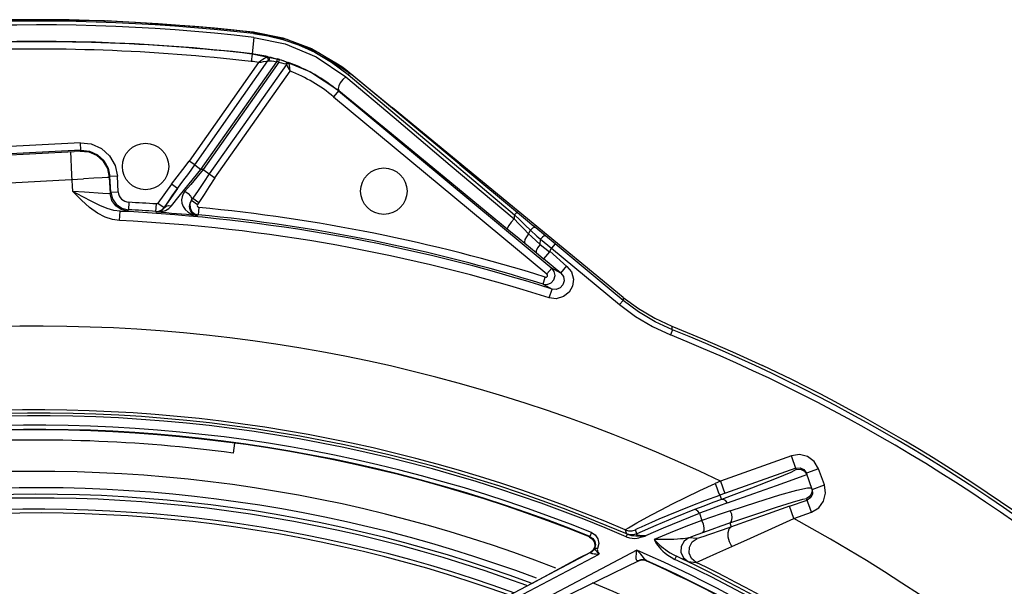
# Model space of a CAD drawing. Extents: x 40.7 to 137.4, y -250.8 to -221.5.
# Tile 22 of 256: x 56.5309 to 56.6605, y -238.3152 to -238.2407. Entities that reach past the tile are written whole.
import ezdxf

# ---------------------------------------------------------------- set-up
doc = ezdxf.new("R2010")
doc.units = 0
doc.header["$MEASUREMENT"] = 0
doc.layers.get('0').update_dxf_attribs({"linetype": 'CONTINUOUS'})

msp = doc.modelspace()

# ---------------------------------------------------------------- linework, layer by layer
at = {"color": 6, "linetype": 'Continuous'}
for p, q in [((56.54209376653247, -238.240880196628), (56.5414160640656, -238.2408586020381)), ((56.54203030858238, -238.2408782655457), (56.54250885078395, -238.2408921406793)), ((56.54275767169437, -238.2408965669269), (56.54245589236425, -238.2408907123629)), ((56.54273157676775, -238.2408962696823), (56.54272915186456, -238.2408962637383)), ((56.54297509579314, -238.2408942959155), (56.54273418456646, -238.2408963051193)), ((56.54295584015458, -238.2408941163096), (56.54297509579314, -238.2408942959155)), ((56.5617561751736, -238.2430501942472), (56.56150656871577, -238.2452081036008)), ((56.56166097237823, -238.2423305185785), (56.56173433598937, -238.24240030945)), ((56.56173433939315, -238.2424002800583), (56.56171697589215, -238.2425509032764)), ((56.56930989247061, -238.2445135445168), (56.5727661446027, -238.2465083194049)), ((56.56150263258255, -238.2452421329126), (56.56139042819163, -238.2462121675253)), ((56.56150197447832, -238.2452420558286), (56.56150590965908, -238.2452080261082)), ((56.56340121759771, -238.2456358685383), (56.56312742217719, -238.2458235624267)), ((56.56359098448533, -238.2455876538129), (56.56396010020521, -238.2456646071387)), ((56.56396010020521, -238.2456646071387), (56.5643826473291, -238.2457644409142)), ((56.5643826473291, -238.2457644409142), (56.56486615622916, -238.2458925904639)), ((56.57035708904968, -238.245083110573), (56.57453087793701, -238.2478749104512)), ((56.56237954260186, -238.2463508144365), (56.55324453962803, -238.2593187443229)), ((56.55397219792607, -238.2598313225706), (56.56360625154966, -238.2461548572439)), ((56.55479075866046, -238.2604079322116), (56.56476734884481, -238.2462452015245)), ((56.56501115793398, -238.2463150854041), (56.55506546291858, -238.2604339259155)), ((56.56602537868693, -238.2466139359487), (56.55588403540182, -238.2610105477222)), ((56.56362329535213, -238.2459569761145), (56.5636062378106, -238.2461548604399)), ((56.56370706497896, -238.2461197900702), (56.56375839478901, -238.2461179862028)), ((56.56438345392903, -238.2461852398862), (56.5647673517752, -238.2462451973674)), ((56.56476734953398, -238.2462452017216), (56.56486615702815, -238.2458925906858)), ((56.56501115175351, -238.246315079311), (56.56538238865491, -238.2463920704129)), ((56.56501115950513, -238.246315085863), (56.56511415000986, -238.2459636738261)), ((56.56511415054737, -238.2459636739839), (56.5655931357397, -238.2461114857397)), ((56.56538238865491, -238.2463920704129), (56.56569731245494, -238.2464686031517)), ((56.5655931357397, -238.2461114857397), (56.56599671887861, -238.2462481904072)), ((56.56569731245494, -238.2464686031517), (56.56595158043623, -238.2465394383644)), ((56.56599671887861, -238.2462481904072), (56.56631976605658, -238.2463671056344)), ((56.5660253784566, -238.2466139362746), (56.5661389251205, -238.2468170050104)), ((56.5661389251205, -238.2468170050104), (56.56650494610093, -238.2474786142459)), ((56.56626176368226, -238.2464885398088), (56.5664125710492, -238.2464925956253)), ((56.5727661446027, -238.2465083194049), (56.57330080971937, -238.2468889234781)), ((56.55661164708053, -238.2615231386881), (56.56650513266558, -238.2474783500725)), ((56.57437466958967, -238.2477220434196), (56.57565964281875, -238.2487770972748)), ((56.57453087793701, -238.2478749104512), (56.57437467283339, -238.2477220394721)), ((56.57565964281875, -238.2487770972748), (56.57997221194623, -238.2523120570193)), ((56.57292665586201, -238.250023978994), (56.57224081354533, -238.2508503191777)), ((56.57224081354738, -238.2508503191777), (56.60030924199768, -238.274146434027)), ((56.57286446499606, -238.2500989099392), (56.60093289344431, -238.2733950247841)), ((56.61033447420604, -238.2772403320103), (56.57997226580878, -238.2523119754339)), ((56.53892182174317, -238.2569199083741), (56.52352500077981, -238.2577284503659)), ((56.53897292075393, -238.2578951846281), (56.53892170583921, -238.2569199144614)), ((56.50465981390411, -238.2598062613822), (56.53812880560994, -238.2580478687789)), ((56.53897341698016, -238.2578951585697), (56.523576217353, -238.2587037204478)), ((56.53782167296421, -238.2611286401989), (56.53766122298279, -238.2580732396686)), ((56.53897341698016, -238.2578951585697), (56.53887975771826, -238.2579986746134)), ((56.55397220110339, -238.2598313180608), (56.55324458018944, -238.259318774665)), ((56.55397219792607, -238.2598313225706), (56.55479074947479, -238.2604079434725)), ((56.58758573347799, -238.2598334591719), (56.5959717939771, -238.2669259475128)), ((56.58884518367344, -238.2597575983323), (56.59721567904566, -238.2667228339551)), ((56.53793859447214, -238.2633225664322), (56.53782167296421, -238.2611286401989)), ((56.54379751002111, -238.2613091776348), (56.54282223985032, -238.2613603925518)), ((56.54292946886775, -238.2634023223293), (56.54282224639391, -238.261360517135)), ((56.54390473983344, -238.2633511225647), (56.54379751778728, -238.2613093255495)), ((56.55506546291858, -238.2604339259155), (56.55479075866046, -238.2604079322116)), ((56.55506547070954, -238.2604339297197), (56.55661163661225, -238.2615231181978)), ((56.50485191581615, -238.2634635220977), (56.53935205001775, -238.2616512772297)), ((56.54272907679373, -238.2614638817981), (56.54284098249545, -238.2635948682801)), ((56.55089263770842, -238.2623632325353), (56.54913526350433, -238.2648580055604)), ((56.55169096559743, -238.262925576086), (56.55089265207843, -238.2623632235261)), ((56.53945543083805, -238.2634143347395), (56.53793811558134, -238.263322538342)), ((56.54189962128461, -238.263574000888), (56.53945543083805, -238.2634143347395)), ((56.54292946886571, -238.2634023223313), (56.54313785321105, -238.2642687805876)), ((56.54292947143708, -238.2634023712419), (56.54390474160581, -238.263351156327)), ((56.55169373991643, -238.2629216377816), (56.54993357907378, -238.2654203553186)), ((56.5504287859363, -238.264762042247), (56.55101203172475, -238.2639094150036)), ((56.55092437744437, -238.2651831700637), (56.55190612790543, -238.2639508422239)), ((56.55101203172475, -238.2639094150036), (56.55169373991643, -238.2629216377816)), ((56.54313785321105, -238.2642687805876), (56.54364035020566, -238.2649998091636)), ((56.54364035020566, -238.2649998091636), (56.54437084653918, -238.2655030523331)), ((56.54528924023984, -238.2647372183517), (56.545237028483, -238.265712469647)), ((56.54885073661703, -238.2659350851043), (56.5489186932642, -238.2649609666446)), ((56.54913526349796, -238.2648580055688), (56.54993357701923, -238.2654203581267)), ((56.54995426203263, -238.2654640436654), (56.5504287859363, -238.264762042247)), ((56.55056965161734, -238.265535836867), (56.55092437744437, -238.2651831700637)), ((56.55354440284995, -238.2644760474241), (56.55334503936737, -238.2649424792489)), ((56.55353949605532, -238.2644783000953), (56.55373089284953, -238.2642113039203)), ((56.55353949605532, -238.2644783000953), (56.55354441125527, -238.2644760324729)), ((56.55354441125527, -238.2644760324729), (56.55373089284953, -238.2642113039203)), ((56.55354441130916, -238.2644760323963), (56.5543427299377, -238.2650383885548)), ((56.55373088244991, -238.2642113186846), (56.55452921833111, -238.2647736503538)), ((56.55452921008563, -238.264773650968), (56.55434273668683, -238.2650383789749)), ((56.54408171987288, -238.267136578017), (56.54414107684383, -238.2659172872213)), ((56.54437084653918, -238.2655030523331), (56.54523703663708, -238.2657123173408)), ((56.54514948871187, -238.2659046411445), (56.54523703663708, -238.2657123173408)), ((56.54885073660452, -238.2659350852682), (56.54890423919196, -238.266048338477)), ((56.54963974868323, -238.2657144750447), (56.54993358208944, -238.265420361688)), ((56.54993357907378, -238.2654203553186), (56.54995426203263, -238.2654640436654)), ((56.55356325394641, -238.2659073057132), (56.55394295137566, -238.2662420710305)), ((56.55394295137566, -238.2662420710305), (56.55442695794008, -238.2663941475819)), ((56.55423019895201, -238.2664852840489), (56.55442695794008, -238.2663941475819)), ((56.55451924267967, -238.2654220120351), (56.55442696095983, -238.2663942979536)), ((56.59600001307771, -238.2665649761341), (56.5959717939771, -238.2669259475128)), ((56.59601495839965, -238.266385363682), (56.59600001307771, -238.2665649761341)), ((56.59601495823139, -238.266385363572), (56.59672187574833, -238.2670546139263)), ((56.59721567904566, -238.2667228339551), (56.59857833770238, -238.2678615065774)), ((56.60011045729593, -238.2691436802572), (56.59857833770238, -238.2678615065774)), ((56.59508650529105, -238.2682402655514), (56.59662745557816, -238.2695090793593)), ((56.59788092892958, -238.2688777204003), (56.59812536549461, -238.2684028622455)), ((56.59788158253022, -238.2688783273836), (56.59826998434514, -238.2692394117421)), ((56.59812536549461, -238.2684028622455), (56.59899103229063, -238.2691863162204)), ((56.59899103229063, -238.2691863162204), (56.59945068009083, -238.2695988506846)), ((56.60137193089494, -238.2701951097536), (56.60011045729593, -238.2691436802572)), ((56.59662745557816, -238.2695090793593), (56.59888553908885, -238.2713607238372)), ((56.59826998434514, -238.2692394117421), (56.5988704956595, -238.269794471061)), ((56.5988704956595, -238.269794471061), (56.599391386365, -238.2702719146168)), ((56.59939140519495, -238.2702719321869), (56.59945067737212, -238.269598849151)), ((56.59939140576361, -238.2702719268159), (56.60064512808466, -238.271231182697)), ((56.60137192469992, -238.2701951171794), (56.60090374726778, -238.2707585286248)), ((56.61031994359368, -238.2776312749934), (56.60137192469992, -238.2701951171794)), ((56.59888553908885, -238.2713607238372), (56.59986556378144, -238.2721704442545)), ((56.60064512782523, -238.2712311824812), (56.59986556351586, -238.2721704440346)), ((56.60067390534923, -238.2711780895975), (56.60090381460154, -238.2707584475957)), ((56.60067390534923, -238.2711780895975), (56.60292022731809, -238.2731670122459)), ((56.60090381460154, -238.2707584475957), (56.60985187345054, -238.2781946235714)), ((56.60211950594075, -238.2740411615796), (56.59986556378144, -238.2721704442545)), ((56.60030924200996, -238.2741464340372), (56.60093289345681, -238.2733950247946)), ((56.60211950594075, -238.2740411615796), (56.60093289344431, -238.2733950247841)), ((56.60211950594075, -238.2740411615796), (56.60289907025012, -238.2731019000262)), ((56.59979079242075, -238.2754998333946), (56.60008080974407, -238.274567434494)), ((56.59979106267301, -238.2754988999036), (56.60097080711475, -238.2761429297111)), ((56.60060111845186, -238.2773073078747), (56.60097054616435, -238.2761438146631)), ((56.61031994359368, -238.2776312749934), (56.60985180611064, -238.2781947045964)), ((56.61033415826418, -238.2772401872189), (56.61031994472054, -238.2776312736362)), ((56.61682053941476, -238.281508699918), (56.61654731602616, -238.2821884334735))]:
    msp.add_line(p, q, dxfattribs=at)
at = {"color": 155}
for p, q in [((56.55919733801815, -238.2964028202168), (56.55902393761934, -238.2977284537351)), ((56.63245299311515, -238.2980808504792), (56.6231424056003, -238.3014043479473)), ((56.63309676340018, -238.2998847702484), (56.63245285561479, -238.2980808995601)), ((56.63302735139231, -238.2996903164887), (56.62304741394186, -238.3032529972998)), ((56.63410811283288, -238.2998879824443), (56.63443174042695, -238.3003563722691)), ((56.63418555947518, -238.3000890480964), (56.63450086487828, -238.3005500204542)), ((56.63604140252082, -238.2997817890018), (56.63443174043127, -238.3003563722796)), ((56.63680310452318, -238.301915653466), (56.63604144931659, -238.2997819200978)), ((56.6231424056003, -238.3014043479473), (56.62243322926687, -238.3017271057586)), ((56.6231424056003, -238.3014043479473), (56.62371690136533, -238.303013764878)), ((56.63402453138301, -238.300713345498), (56.63450086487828, -238.3005500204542)), ((56.6351934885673, -238.3024903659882), (56.63443174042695, -238.3003563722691)), ((56.63458564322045, -238.3022720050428), (56.63511824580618, -238.3022811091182)), ((56.6351934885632, -238.3024903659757), (56.6368031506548, -238.3019157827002)), ((56.62304741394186, -238.3032529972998), (56.62324535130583, -238.303807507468)), ((56.63221656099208, -238.3047203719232), (56.6345283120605, -238.303895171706)), ((56.63510280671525, -238.3055045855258), (56.63445343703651, -238.3036854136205)), ((56.63499602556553, -238.3035719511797), (56.63452831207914, -238.3038951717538)), ((56.63279105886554, -238.3063297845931), (56.63221655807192, -238.304720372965)), ((56.6179895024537, -238.3065851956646), (56.62035043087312, -238.3056417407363)), ((56.62035043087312, -238.3056417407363), (56.62067216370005, -238.306597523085)), ((56.63279106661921, -238.3063297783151), (56.63510292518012, -238.3055045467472)), ((56.61059213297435, -238.3078155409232), (56.6107617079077, -238.3083279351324)), ((56.61211543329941, -238.308323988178), (56.611944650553, -238.3078104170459)), ((56.61461136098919, -238.3072359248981), (56.61211716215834, -238.3083231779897)), ((56.62333744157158, -238.3078385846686), (56.62156137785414, -238.308462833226)), ((56.62434737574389, -238.3068947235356), (56.62453561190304, -238.307422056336)), ((56.60587715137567, -238.308714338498), (56.60631221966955, -238.3090206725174)), ((56.60596046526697, -238.3086744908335), (56.60587724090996, -238.3087143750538)), ((56.60616697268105, -238.3081611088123), (56.60596045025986, -238.3086744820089)), ((56.61073970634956, -238.3087146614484), (56.61087935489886, -238.3083888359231)), ((56.61316501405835, -238.308627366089), (56.61330674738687, -238.3085756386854)), ((56.61317912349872, -238.3085805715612), (56.61331250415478, -238.308574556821)), ((56.62007197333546, -238.3089590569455), (56.6189811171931, -238.3088516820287)), ((56.60636267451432, -238.3104991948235), (56.60602693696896, -238.310771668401)), ((56.60643779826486, -238.310476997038), (56.60657540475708, -238.3102636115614)), ((56.60657542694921, -238.3102636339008), (56.60665947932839, -238.310204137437)), ((56.60665947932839, -238.310204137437), (56.6068011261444, -238.3102015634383)), ((56.6068011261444, -238.3102015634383), (56.6069733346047, -238.3102564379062)), ((56.6071238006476, -238.3096046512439), (56.60696706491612, -238.3102579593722)), ((56.60604181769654, -238.3107900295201), (56.59525909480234, -238.3164876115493)), ((56.59633389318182, -238.3167091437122), (56.6071516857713, -238.3110213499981)), ((56.60449602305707, -238.3115455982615), (56.59825883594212, -238.3148957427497)), ((56.60199180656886, -238.3169457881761), (56.61243297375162, -238.3118661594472)), ((56.6060009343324, -238.3108097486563), (56.60550981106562, -238.311047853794)), ((56.60704609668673, -238.3108069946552), (56.6071516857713, -238.3110213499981)), ((56.61265745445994, -238.3117624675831), (56.61229320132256, -238.311903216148)), ((56.61276145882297, -238.3117725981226), (56.61243289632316, -238.3118661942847)), ((56.61268559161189, -238.3118062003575), (56.61243608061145, -238.3118773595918)), ((56.61302716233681, -238.311807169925), (56.61268559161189, -238.3118062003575)), ((56.61314703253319, -238.3116344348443), (56.61283397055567, -238.3112464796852)), ((56.61335512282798, -238.3119027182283), (56.61302716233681, -238.311807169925)), ((56.61335512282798, -238.3119027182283), (56.61343081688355, -238.3118693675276)), ((56.61342669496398, -238.3118662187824), (56.61337516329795, -238.3118391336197)), ((56.61343081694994, -238.3118693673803), (56.61342669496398, -238.3118662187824)), ((56.61714083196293, -238.3116928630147), (56.61733011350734, -238.3112918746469)), ((56.6183171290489, -238.3117429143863), (56.61733010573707, -238.3112918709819)), ((56.61886506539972, -238.3119803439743), (56.61993921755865, -238.312087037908))]:
    msp.add_line(p, q, dxfattribs=at)
at = {"color": 6, "linetype": 'Continuous'}
for points in [[(56.5429751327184, -238.2408941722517), (56.54916777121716, -238.2412135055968), (56.55539786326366, -238.2416911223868), (56.56166105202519, -238.2423305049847)], [(56.56166097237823, -238.2423305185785), (56.56557503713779, -238.2431084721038), (56.56930989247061, -238.2445135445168)], [(56.56171689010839, -238.2425508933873), (56.56360639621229, -238.2428484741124), (56.56557197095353, -238.2433313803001), (56.56762292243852, -238.2440358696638), (56.5697549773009, -238.2450057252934), (56.57194349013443, -238.2462894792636), (56.57414924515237, -238.247937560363)], [(56.56173433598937, -238.24240030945), (56.56606314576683, -238.2433055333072), (56.57035708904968, -238.245083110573)], [(56.56175614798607, -238.2430501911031), (56.56586821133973, -238.2439150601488), (56.56994386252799, -238.2456178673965), (56.57384500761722, -238.2482600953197)], [(56.56150590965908, -238.2452080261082), (56.56534197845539, -238.2459999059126), (56.56919654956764, -238.247567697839), (56.57292665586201, -238.250023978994)], [(56.56312742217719, -238.2458235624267), (56.56292197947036, -238.2459662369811), (56.5626712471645, -238.2461425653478), (56.56237962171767, -238.2463508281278)], [(56.56359098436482, -238.2455876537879), (56.56352764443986, -238.2455854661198), (56.56346449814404, -238.2456016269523), (56.56340121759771, -238.2456358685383)], [(56.56340122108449, -238.2456358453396), (56.56354888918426, -238.2457686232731), (56.56362329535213, -238.2459569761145)], [(56.56375839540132, -238.2461179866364), (56.56380607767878, -238.2458968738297), (56.56374265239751, -238.2456948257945), (56.56359098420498, -238.2455876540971)], [(56.56237943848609, -238.246350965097), (56.56272691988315, -238.2462924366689), (56.56302630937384, -238.2462439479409)], [(56.56302630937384, -238.2462439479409), (56.5634676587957, -238.2461755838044), (56.56360624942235, -238.2461548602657)], [(56.56360625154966, -238.2461548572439), (56.5636565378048, -238.2461322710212), (56.56370706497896, -238.2461197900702)], [(56.56375839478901, -238.2461179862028), (56.56404943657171, -238.2461443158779), (56.56438345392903, -238.2461852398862)], [(56.5659515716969, -238.2465394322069), (56.56605629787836, -238.2464200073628), (56.56618536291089, -238.2463595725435), (56.56631977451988, -238.2463670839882)], [(56.56595158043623, -238.2465394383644), (56.56598948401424, -238.2465568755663), (56.56601367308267, -238.2465817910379), (56.56602537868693, -238.2466139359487)], [(56.56602538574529, -238.2466139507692), (56.56612034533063, -238.246538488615), (56.56626176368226, -238.2464885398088)], [(56.56641257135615, -238.2464925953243), (56.566398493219, -238.2464385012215), (56.56636786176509, -238.2463964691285), (56.56631976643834, -238.2463671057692)], [(56.56650492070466, -238.247478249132), (56.56646903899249, -238.2470704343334), (56.56643584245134, -238.2467230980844), (56.56641257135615, -238.2464925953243)], [(56.57330080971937, -238.2468889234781), (56.5738374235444, -238.247293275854), (56.57437467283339, -238.2477220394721)], [(56.57384500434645, -238.2482601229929), (56.57346126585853, -238.2485851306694), (56.57311881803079, -238.2490181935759), (56.57290573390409, -238.2494391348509), (56.57283736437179, -238.2497901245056), (56.57292734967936, -238.2500229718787)], [(56.57384500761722, -238.2482600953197), (56.58020658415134, -238.2536076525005), (56.58758573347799, -238.2598334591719)], [(56.5745309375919, -238.2478748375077), (56.57443508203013, -238.2478402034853), (56.5743042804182, -238.2478613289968), (56.57414922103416, -238.2479376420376)], [(56.57414924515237, -238.247937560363), (56.58059979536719, -238.2533725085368), (56.588147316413, -238.2597402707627), (56.59601495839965, -238.266385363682)], [(56.58884518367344, -238.2597575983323), (56.58127030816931, -238.2534628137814), (56.57453087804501, -238.2478749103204)], [(56.57292665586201, -238.250023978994), (56.57938781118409, -238.2553124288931), (56.58677614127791, -238.2613858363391), (56.59508650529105, -238.2682402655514)], [(56.53892182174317, -238.2569199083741), (56.54036417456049, -238.2570711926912), (56.54169109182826, -238.2576616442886), (56.54277067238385, -238.2586338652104), (56.54349624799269, -238.259891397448), (56.54379751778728, -238.2613093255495)], [(56.53887975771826, -238.2579986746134), (56.53878260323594, -238.2580078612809), (56.53851931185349, -238.2580250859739), (56.53812880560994, -238.2580478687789)], [(56.53887975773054, -238.2579986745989), (56.54001745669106, -238.2581179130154), (56.5410305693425, -238.2585616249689), (56.54188114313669, -238.2593066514), (56.54247546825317, -238.2603042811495), (56.54272908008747, -238.2614639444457)], [(56.53897292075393, -238.257895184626), (56.54011294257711, -238.2580149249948), (56.54115963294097, -238.2584809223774), (56.54201108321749, -238.2592475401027), (56.54258397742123, -238.2602397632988), (56.5428222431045, -238.2613604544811)], [(56.55089263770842, -238.2623632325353), (56.55163836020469, -238.2613843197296), (56.55241405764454, -238.2604222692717), (56.55324453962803, -238.2593187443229)], [(56.55169410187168, -238.2629211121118), (56.55239079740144, -238.2619693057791), (56.55317273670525, -238.2609314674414), (56.55397213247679, -238.259831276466)], [(56.55190612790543, -238.2639508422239), (56.5532496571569, -238.2622917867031), (56.55479075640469, -238.2604079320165)], [(56.55506550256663, -238.2604339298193), (56.55424205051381, -238.2614325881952), (56.55344427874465, -238.2623930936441), (56.55268862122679, -238.2632959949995)], [(56.55588408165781, -238.2610105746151), (56.55510847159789, -238.2621469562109), (56.55441731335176, -238.2631979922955), (56.55373088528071, -238.2642113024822)], [(56.54272907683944, -238.2614638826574), (56.542479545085, -238.2614802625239), (56.54178199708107, -238.261519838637), (56.54070479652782, -238.2615787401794), (56.53935205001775, -238.2616512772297)], [(56.55661164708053, -238.2615231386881), (56.55587555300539, -238.2626391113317), (56.55521633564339, -238.2637158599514), (56.55452921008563, -238.264773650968)], [(56.54414112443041, -238.2659172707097), (56.54331761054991, -238.2658055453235), (56.54243639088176, -238.2655462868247), (56.54148698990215, -238.2651512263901), (56.54044291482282, -238.2646376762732), (56.53926831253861, -238.2640235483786), (56.53793859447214, -238.2633225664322)], [(56.54408173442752, -238.2671364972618), (56.5431526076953, -238.2670055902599), (56.54217560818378, -238.2666875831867), (56.54116049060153, -238.2661618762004), (56.54011843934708, -238.2654157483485), (56.53905201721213, -238.2644566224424), (56.53793859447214, -238.2633225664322)], [(56.54284098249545, -238.2635948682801), (56.54259490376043, -238.2636080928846), (56.54189962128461, -238.263574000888)], [(56.54514948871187, -238.2659046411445), (56.54429405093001, -238.2657004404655), (56.54357364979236, -238.2652135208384), (56.54305822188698, -238.2644806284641), (56.54284098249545, -238.2635948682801)], [(56.55268862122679, -238.2632959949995), (56.55246383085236, -238.2636288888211), (56.55231201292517, -238.2640039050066), (56.55224916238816, -238.2644162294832)], [(56.55268868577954, -238.2632961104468), (56.5530945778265, -238.263578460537), (56.553407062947, -238.2639128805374), (56.5535662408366, -238.2642338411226), (56.5535394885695, -238.2644782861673)], [(56.54913526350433, -238.2648580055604), (56.54907728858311, -238.2649162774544), (56.54900055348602, -238.2649527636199), (56.54891859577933, -238.2649609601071)], [(56.54995429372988, -238.2654639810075), (56.55020085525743, -238.2652503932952), (56.55053778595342, -238.2651511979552), (56.55092437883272, -238.2651831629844)], [(56.55224916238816, -238.2644162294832), (56.55228984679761, -238.2648501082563), (56.55244199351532, -238.2652827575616), (56.55271156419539, -238.2656896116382), (56.55309913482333, -238.2660466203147)], [(56.55423019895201, -238.2664852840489), (56.55395104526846, -238.266397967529), (56.5537188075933, -238.2662481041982), (56.55353458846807, -238.2660528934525), (56.55339892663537, -238.2658237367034), (56.5533135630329, -238.2655697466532), (56.55328107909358, -238.2652992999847), (56.5533051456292, -238.265019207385)], [(56.5533051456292, -238.265019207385), (56.55339072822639, -238.2647396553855), (56.55353948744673, -238.2644783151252)], [(56.55334503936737, -238.2649424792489), (56.55335221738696, -238.2654485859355), (56.55356325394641, -238.2659073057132)], [(56.54414114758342, -238.2659172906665), (56.54468917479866, -238.2659244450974), (56.54502871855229, -238.2659205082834), (56.54514944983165, -238.2659046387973)], [(56.54885073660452, -238.2659350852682), (56.54926433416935, -238.265892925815), (56.54963974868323, -238.2657144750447)], [(56.54890423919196, -238.266048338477), (56.54932294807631, -238.2659751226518), (56.54967895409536, -238.2657722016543), (56.54995424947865, -238.2654640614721)], [(56.54890423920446, -238.2660483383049), (56.54954412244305, -238.265999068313), (56.55010567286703, -238.2658174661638), (56.55056965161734, -238.265535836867)], [(56.55309913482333, -238.2660466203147), (56.55360641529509, -238.2663251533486), (56.55423022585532, -238.2664852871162)], [(56.59641642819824, -238.2660573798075), (56.59633921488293, -238.2660822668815), (56.59619657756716, -238.2661997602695), (56.59601468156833, -238.2663857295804)], [(56.59597215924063, -238.2669256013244), (56.59560228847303, -238.2673662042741), (56.59529801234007, -238.2677821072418), (56.59511744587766, -238.2680888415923), (56.59508691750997, -238.2682396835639)], [(56.59788092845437, -238.2688777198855), (56.59724295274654, -238.2682218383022), (56.5966064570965, -238.2675705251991), (56.59597179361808, -238.2669259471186)], [(56.59672187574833, -238.2670546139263), (56.59742291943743, -238.2677252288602), (56.59812536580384, -238.2684028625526)], [(56.59788160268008, -238.268878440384), (56.59759790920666, -238.2692683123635), (56.59740983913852, -238.2696491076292), (56.59734628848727, -238.2699608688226), (56.59741746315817, -238.2701564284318)], [(56.59880614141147, -238.2680521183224), (56.59863764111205, -238.2680312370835), (56.59839218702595, -238.2681549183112), (56.59812537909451, -238.2684028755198)], [(56.60011044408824, -238.2691437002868), (56.59994918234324, -238.2691584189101), (56.59970702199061, -238.2693284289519), (56.59945068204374, -238.2695988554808)], [(56.59939140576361, -238.2702719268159), (56.59906320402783, -238.2707391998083), (56.59887671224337, -238.2711351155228), (56.59888551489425, -238.2713607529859)], [(56.59945067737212, -238.269598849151), (56.59992573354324, -238.2699790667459), (56.60041173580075, -238.2703668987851), (56.60090381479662, -238.2707584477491)], [(56.59979106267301, -238.2754988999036), (56.60034390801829, -238.2755375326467), (56.60085560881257, -238.2753278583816), (56.60122227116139, -238.2749141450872), (56.60136925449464, -238.2743814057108), (56.60126618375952, -238.2738380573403), (56.60093244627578, -238.2733955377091)], [(56.60008067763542, -238.2745673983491), (56.6002344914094, -238.2745646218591), (56.6003622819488, -238.2744617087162), (56.60039495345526, -238.2742970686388), (56.60030924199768, -238.274146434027)], [(56.60292022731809, -238.2731670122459), (56.60351485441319, -238.2738687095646), (56.60378142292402, -238.2748381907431), (56.60365719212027, -238.2757686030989), (56.60320712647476, -238.2765628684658), (56.6024779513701, -238.2771448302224), (56.60150057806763, -238.27741757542), (56.60060040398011, -238.2773071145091)], [(56.60211905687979, -238.27404167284), (56.60246940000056, -238.274510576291), (56.60256458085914, -238.2750790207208), (56.60240784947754, -238.2755920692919), (56.60204729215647, -238.2759843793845), (56.60150046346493, -238.2761924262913), (56.60097080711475, -238.2761429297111)], [(56.60985187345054, -238.2781946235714), (56.61194132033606, -238.2797553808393), (56.61418123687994, -238.2810914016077), (56.61654735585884, -238.2821883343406)], [(56.61682073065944, -238.2815088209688), (56.61452344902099, -238.2804438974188), (56.61234874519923, -238.2791467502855), (56.61031994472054, -238.2776312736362)], [(56.61033415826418, -238.2772401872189), (56.61233961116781, -238.2787222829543), (56.61448538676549, -238.2799918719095), (56.61674944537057, -238.2810359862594)], [(56.61682073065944, -238.2815088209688), (56.61677893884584, -238.2813439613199), (56.61679121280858, -238.2812008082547), (56.61674944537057, -238.2810359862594)], [(56.61674945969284, -238.2810359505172), (56.62075400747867, -238.2826851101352), (56.62472600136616, -238.2844112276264), (56.62866385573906, -238.286213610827)]]:
    msp.add_lwpolyline(points, dxfattribs=at)
at = {"color": 155}
for points in [[(56.63604144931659, -238.2997819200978), (56.63547279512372, -238.2988349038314), (56.63459935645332, -238.2981881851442), (56.63354577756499, -238.2979215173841), (56.63245299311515, -238.2980808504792)], [(56.63309676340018, -238.2998847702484), (56.63240737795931, -238.3002554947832), (56.6304492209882, -238.3010645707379), (56.62720710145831, -238.3023205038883), (56.62324535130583, -238.303807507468)], [(56.6330273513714, -238.2996903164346), (56.6335940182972, -238.2996443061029), (56.63410811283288, -238.2998879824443)], [(56.63309676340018, -238.2998847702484), (56.63367637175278, -238.2998411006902), (56.63418555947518, -238.3000890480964)], [(56.62404930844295, -238.3042767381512), (56.62750965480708, -238.3030386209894), (56.63048719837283, -238.301973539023), (56.63267524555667, -238.3011922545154), (56.63402453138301, -238.300713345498)], [(56.61214367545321, -238.3068913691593), (56.61299829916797, -238.3064193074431), (56.61405963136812, -238.3058468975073), (56.61534001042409, -238.305174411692), (56.61683955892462, -238.3044076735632), (56.61854458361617, -238.3035618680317), (56.62042292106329, -238.3026597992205), (56.62243322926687, -238.3017271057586)], [(56.62243323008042, -238.3017271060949), (56.62264689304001, -238.3023082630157), (56.62283473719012, -238.3027931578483), (56.62297715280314, -238.3031302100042), (56.62304741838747, -238.3032530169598)], [(56.62441386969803, -238.3052987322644), (56.62792697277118, -238.3041563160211), (56.63094255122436, -238.3032237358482), (56.63318207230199, -238.3025902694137), (56.63458564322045, -238.3022720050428)], [(56.63511890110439, -238.3022814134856), (56.635180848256, -238.302716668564), (56.63507113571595, -238.3031333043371), (56.63481868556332, -238.3034676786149), (56.63445343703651, -238.3036854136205)], [(56.6351934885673, -238.3024903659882), (56.63523961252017, -238.3030578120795), (56.63499602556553, -238.3035719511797)], [(56.63510292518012, -238.3055045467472), (56.63604961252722, -238.3049358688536), (56.6366961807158, -238.3040623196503), (56.63696266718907, -238.3030086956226), (56.63680310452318, -238.301915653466)], [(56.61928179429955, -238.3046564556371), (56.62109220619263, -238.3039673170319), (56.62304746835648, -238.3032531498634)], [(56.62324540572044, -238.3038076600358), (56.62210637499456, -238.3042335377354), (56.62092557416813, -238.3046825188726), (56.61970799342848, -238.3051537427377)], [(56.62404922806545, -238.3042768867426), (56.62378918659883, -238.3039707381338), (56.62350992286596, -238.3038098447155), (56.6232453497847, -238.3038075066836)], [(56.62434737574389, -238.3068947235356), (56.62763108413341, -238.3057784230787), (56.63048239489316, -238.3048324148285), (56.63262010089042, -238.3041519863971), (56.63396018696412, -238.3037638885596), (56.63445343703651, -238.3036854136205)], [(56.61331246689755, -238.3071446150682), (56.6140807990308, -238.3068015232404), (56.61504935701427, -238.3063808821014), (56.61623988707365, -238.3058784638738), (56.61765442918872, -238.3052997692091), (56.61928179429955, -238.3046564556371)], [(56.61970799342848, -238.3051537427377), (56.61714176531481, -238.3061790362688), (56.61461136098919, -238.3072359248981)], [(56.62035493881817, -238.3056410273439), (56.62013546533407, -238.3053472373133), (56.61990920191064, -238.3051752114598), (56.61970806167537, -238.3051539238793)], [(56.62404932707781, -238.3042767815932), (56.6228515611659, -238.3047095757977), (56.62161828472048, -238.305164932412), (56.62035493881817, -238.3056410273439)], [(56.62441396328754, -238.3052983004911), (56.62320214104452, -238.3057058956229), (56.62195452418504, -238.3061392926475), (56.62067629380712, -238.3065968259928)], [(56.63221656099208, -238.3047203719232), (56.62940752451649, -238.3057181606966), (56.62676465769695, -238.3066473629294), (56.62333744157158, -238.3078385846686)], [(56.62434743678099, -238.3068944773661), (56.62458245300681, -238.3066667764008), (56.62467676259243, -238.3062478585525), (56.62461368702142, -238.3057647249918), (56.62441386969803, -238.3052987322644)], [(56.61330674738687, -238.3085756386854), (56.61564146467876, -238.3075632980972), (56.6179895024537, -238.3065851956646)], [(56.62067216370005, -238.306597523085), (56.61857644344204, -238.3073945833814), (56.61649078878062, -238.3082191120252), (56.61441550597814, -238.3090708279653)], [(56.62081167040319, -238.3081588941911), (56.62096606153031, -238.307950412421), (56.62098957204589, -238.3075437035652), (56.62088451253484, -238.3070647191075), (56.62067638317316, -238.3065968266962)], [(56.624613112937, -238.3100073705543), (56.6270673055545, -238.3089108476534), (56.62987658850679, -238.3076472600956), (56.63279106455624, -238.3063297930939)], [(56.61059212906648, -238.3078155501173), (56.61071690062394, -238.3077249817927), (56.61101183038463, -238.3075430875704), (56.61148432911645, -238.3072654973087), (56.61214367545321, -238.3068913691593)], [(56.61059213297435, -238.3078155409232), (56.6110331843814, -238.3079372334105), (56.6114953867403, -238.3079367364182), (56.611944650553, -238.3078104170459)], [(56.61194463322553, -238.3078103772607), (56.61205326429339, -238.3077440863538), (56.61230949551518, -238.3076135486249), (56.61272534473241, -238.3074147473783), (56.61331246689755, -238.3071446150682)], [(56.62081164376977, -238.3081589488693), (56.62202731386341, -238.307712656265), (56.62320755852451, -238.3072909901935), (56.62434740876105, -238.3068947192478)], [(56.62461306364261, -238.3100074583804), (56.62431158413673, -238.3094112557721), (56.62413873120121, -238.3087568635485), (56.62412043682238, -238.308146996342), (56.62425957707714, -238.3076769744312), (56.62453560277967, -238.3074220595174)], [(56.60596046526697, -238.3086744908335), (56.6063501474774, -238.3089316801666), (56.60661297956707, -238.3093323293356), (56.60669291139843, -238.3097878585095), (56.60657540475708, -238.3102636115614)], [(56.60616087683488, -238.3081622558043), (56.60665914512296, -238.3084871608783), (56.60700824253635, -238.3090024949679), (56.6071238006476, -238.3096046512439)], [(56.60631221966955, -238.3090206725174), (56.60656424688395, -238.3094874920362), (56.60658230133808, -238.3100161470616), (56.60636267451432, -238.3104991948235)], [(56.6107336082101, -238.3087158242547), (56.61114713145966, -238.3088526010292), (56.61152285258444, -238.3089188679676), (56.61185899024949, -238.3089303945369), (56.61215329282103, -238.3089034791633), (56.61240782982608, -238.3088540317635), (56.61263010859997, -238.308795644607), (56.61282752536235, -238.3087363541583), (56.61300468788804, -238.3086797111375), (56.61316501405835, -238.308627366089)], [(56.61087960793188, -238.3083889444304), (56.6108151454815, -238.308357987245), (56.61077592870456, -238.3083376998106), (56.61076170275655, -238.3083279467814)], [(56.61211543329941, -238.308323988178), (56.61167142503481, -238.3084491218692), (56.61120829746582, -238.3084507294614), (56.6107617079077, -238.3083279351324)], [(56.61087936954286, -238.3083888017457), (56.61114551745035, -238.308483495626), (56.61144408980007, -238.308547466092), (56.61173789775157, -238.3085747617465), (56.61199882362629, -238.3085803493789), (56.61223510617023, -238.3085812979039), (56.61267393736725, -238.3085842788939)], [(56.61211723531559, -238.3083233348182), (56.61206765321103, -238.3083542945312), (56.61204894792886, -238.3083853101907), (56.61206380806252, -238.3084153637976), (56.61211425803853, -238.3084444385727), (56.61220339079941, -238.3084722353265), (56.6123291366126, -238.3084975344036), (56.61248438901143, -238.3085194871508), (56.61266213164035, -238.3085378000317), (56.61285985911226, -238.3085529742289), (56.61307668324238, -238.3085652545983), (56.61331247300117, -238.3085746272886)], [(56.61267393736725, -238.3085842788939), (56.61286394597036, -238.3085838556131), (56.61317912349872, -238.3085805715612)], [(56.61441550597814, -238.3090708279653), (56.61449924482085, -238.3092501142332), (56.61459901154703, -238.3094423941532), (56.6147228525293, -238.3096477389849), (56.61487424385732, -238.3098667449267), (56.6150570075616, -238.3100997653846), (56.61527570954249, -238.310346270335), (56.6155355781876, -238.3106049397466), (56.61584357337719, -238.3108739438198), (56.61620766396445, -238.3111497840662), (56.61663655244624, -238.3114259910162), (56.61713621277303, -238.3116941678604)], [(56.61898126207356, -238.3088515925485), (56.61879812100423, -238.3089001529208), (56.61854510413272, -238.3089428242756), (56.61823533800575, -238.3089802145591), (56.61787390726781, -238.3090127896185), (56.61745731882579, -238.3090406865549), (56.61697606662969, -238.3090639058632), (56.61642320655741, -238.3090815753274), (56.61580506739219, -238.3090908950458), (56.61513158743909, -238.3090886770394), (56.61442101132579, -238.3090699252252)], [(56.61442102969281, -238.3090697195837), (56.61454108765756, -238.3092007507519), (56.61467416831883, -238.3093409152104), (56.61482175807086, -238.3094912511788), (56.6149865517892, -238.3096523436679), (56.6151715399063, -238.3098245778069), (56.61537959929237, -238.3100081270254), (56.61561366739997, -238.3102027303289), (56.61587657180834, -238.3104072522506), (56.61617219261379, -238.310620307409), (56.61650694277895, -238.3108408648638), (56.61689189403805, -238.3110679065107), (56.61733011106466, -238.3112918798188)], [(56.6189811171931, -238.3088516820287), (56.61833654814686, -238.309300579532), (56.61796101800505, -238.3099897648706), (56.6179321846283, -238.310770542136), (56.6182558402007, -238.3114854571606), (56.61886506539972, -238.3119803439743)], [(56.61898130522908, -238.3088518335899), (56.61958938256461, -238.3086190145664), (56.62019949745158, -238.3083880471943), (56.62081164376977, -238.3081589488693)], [(56.61993921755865, -238.312087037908), (56.61933501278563, -238.3115914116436), (56.619014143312, -238.3108756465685), (56.61904615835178, -238.3100925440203), (56.61942562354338, -238.3094041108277), (56.62007197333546, -238.3089590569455)], [(56.62156137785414, -238.308462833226), (56.62095225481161, -238.3086756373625), (56.6205093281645, -238.308826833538), (56.6202204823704, -238.3089198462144), (56.62007215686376, -238.3089592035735)], [(56.61212303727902, -238.3104764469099), (56.59252279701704, -238.3208382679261), (56.5760120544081, -238.3326503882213), (56.56242180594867, -238.3453932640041)], [(56.6060418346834, -238.3107900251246), (56.60625704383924, -238.310655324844), (56.60643779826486, -238.310476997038)], [(56.60657540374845, -238.3102636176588), (56.60657020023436, -238.3103315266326), (56.60665177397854, -238.3104206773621)], [(56.60665177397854, -238.3104206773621), (56.60677552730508, -238.3105355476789), (56.60688571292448, -238.3106906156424), (56.60701233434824, -238.3108494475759), (56.60715799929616, -238.3110196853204)], [(56.60696706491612, -238.3102579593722), (56.60693646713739, -238.3103265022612), (56.60692356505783, -238.3103942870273), (56.60693148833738, -238.310464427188), (56.6069476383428, -238.3105393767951), (56.60697237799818, -238.3106226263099), (56.60700490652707, -238.3107113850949), (56.60704609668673, -238.3108069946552)], [(56.6120563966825, -238.311261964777), (56.61208154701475, -238.3110189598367), (56.61210199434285, -238.310750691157), (56.61212892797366, -238.3104750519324)], [(56.61283397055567, -238.3112464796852), (56.61263373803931, -238.3110085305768), (56.61240046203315, -238.310749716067), (56.61212892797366, -238.3104750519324)], [(56.61993925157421, -238.3120872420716), (56.62033790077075, -238.311928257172), (56.62130235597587, -238.3114989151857), (56.62266619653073, -238.3108813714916), (56.624613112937, -238.3100073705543)], [(56.60550981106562, -238.311047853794), (56.60500799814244, -238.3112931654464), (56.60449599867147, -238.3115455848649)], [(56.60604211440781, -238.3107903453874), (56.60601644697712, -238.3108068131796), (56.60600940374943, -238.3108280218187), (56.60603707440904, -238.3108534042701), (56.60611008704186, -238.3108819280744), (56.60622111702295, -238.3109095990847), (56.60635877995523, -238.3109342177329), (56.60652378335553, -238.3109574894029)], [(56.60652378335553, -238.3109574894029), (56.60671448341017, -238.3109800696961), (56.60692612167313, -238.3110009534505), (56.60715826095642, -238.3110198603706)], [(56.61229320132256, -238.311903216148), (56.6121920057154, -238.3119037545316), (56.61211933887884, -238.3118595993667), (56.61206922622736, -238.3117729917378), (56.61204695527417, -238.3116417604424), (56.61204273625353, -238.3114718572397), (56.6120563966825, -238.311261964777)], [(56.612292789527, -238.3119022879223), (56.61234806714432, -238.311891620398), (56.61239523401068, -238.3118797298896), (56.61243302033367, -238.3118661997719)], [(56.61337516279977, -238.3118391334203), (56.61303948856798, -238.311745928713), (56.61265745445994, -238.3117624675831)], [(56.61343081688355, -238.3118693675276), (56.61310295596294, -238.3117736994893), (56.61276145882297, -238.3117725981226)], [(56.61337516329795, -238.3118391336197), (56.61326650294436, -238.3117635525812), (56.61314703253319, -238.3116344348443)], [(56.61886552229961, -238.3119807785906), (56.61879248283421, -238.3119537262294), (56.61861279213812, -238.3118758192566), (56.6183171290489, -238.3117429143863)]]:
    msp.add_lwpolyline(points, dxfattribs=at)
at = {"color": 6, "linetype": 'Continuous'}
for centre in [(56.54750162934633, -238.2600332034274), (56.57884563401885, -238.2632772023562)]:
    msp.add_circle(centre, 0.003052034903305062, dxfattribs=at)
for centre, radius, start, end in [((56.53326218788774, -238.489387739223), 0.2479800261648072, 83.4018910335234, 102.6502416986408), ((56.53326218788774, -238.489387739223), 0.248623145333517, 83.42409953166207, 102.5879895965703), ((56.53326218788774, -238.489387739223), 0.2484715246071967, 83.42411943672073, 102.587969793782), ((56.53326218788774, -238.489387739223), 0.2486628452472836, 88.12088354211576, 97.89120559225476), ((56.53326218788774, -238.489387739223), 0.2458077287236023, 83.40204561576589, 102.6516245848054), ((56.53326218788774, -238.489387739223), 0.2457734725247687, 83.40204561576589, 92.69849361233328), ((56.53326218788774, -238.489387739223), 0.2447969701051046, 83.40188450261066, 92.53534194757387), ((56.5590100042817, -238.2667915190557), 0.02169306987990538, 77.80892632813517, 83.40364109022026), ((56.5590100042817, -238.2667915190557), 0.02071656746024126, 80.63928688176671, 83.4018139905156), ((56.5590100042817, -238.2667915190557), 0.02133771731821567, 73.66539923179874, 74.34643923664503), ((56.5590100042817, -238.2667915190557), 0.02170391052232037, 73.66539335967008, 74.34643621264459), ((56.5590100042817, -238.2667915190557), 0.02169306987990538, 50.30814965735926, 70.3080491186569), ((56.5590100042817, -238.2667915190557), 0.02071656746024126, 50.30814966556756, 68.78957287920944), ((56.54536759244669, -238.2632744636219), 0.001464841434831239, 182.9997690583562, 266.9353342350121), ((56.53326218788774, -238.489387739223), 0.2249722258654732, 86.00941067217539, 86.93548799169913), ((56.55454226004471, -238.2651789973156), 0.0002441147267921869, 144.8249163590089, 264.6189625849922), ((56.53326218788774, -238.489387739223), 0.223735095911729, 72.38452378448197, 87.21293453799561), ((56.53326218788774, -238.489387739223), 0.2239957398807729, 86.0093857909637, 86.93549738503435), ((56.53326218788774, -238.489387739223), 0.2238864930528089, 84.62610141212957, 85.99370987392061), ((56.53326218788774, -238.489387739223), 0.2239957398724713, 72.7219941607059, 84.57817948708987), ((56.53326218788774, -238.489387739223), 0.2249722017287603, 72.72202903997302, 84.57814730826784), ((56.53326218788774, -238.489387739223), 0.2225143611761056, 72.38471425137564, 87.21294994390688), ((56.53326218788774, -238.489387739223), 0.2240439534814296, 29.58632598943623, 68.10195673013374), ((56.53326218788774, -238.489387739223), 0.2233113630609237, 29.58905606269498, 68.10201367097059), ((56.53326218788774, -238.489387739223), 0.2244575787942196, 30.23500517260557, 64.84730706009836)]:
    msp.add_arc(centre, radius, start, end, dxfattribs=at)
at = {"color": 155}
for centre, radius, start, end in [((56.53326218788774, -238.489387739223), 0.2083655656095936, 64.4462073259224, 91.47960150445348), ((56.53326218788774, -238.489387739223), 0.1969391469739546, 66.78897286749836, 94.76588463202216), ((56.53326218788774, -238.489387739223), 0.1973534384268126, 66.93128695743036, 93.9473339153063), ((56.53326218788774, -238.489387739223), 0.1965825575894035, 66.79053304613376, 94.76597793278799), ((56.53326218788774, -238.489387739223), 0.1953388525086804, 68.08734185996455, 95.73221515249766), ((56.53326218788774, -238.489387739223), 0.1947878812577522, 68.0858086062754, 95.73200160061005), ((56.53326218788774, -238.489387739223), 0.1947198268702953, 68.09839917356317, 95.71196872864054), ((56.53325506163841, -238.4895871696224), 0.1935815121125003, 82.3502849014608, 93.55675454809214), ((56.53326218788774, -238.489387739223), 0.1892692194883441, 68.87454012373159, 97.30662429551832), ((56.53326218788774, -238.489387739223), 0.1871111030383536, 69.4505119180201, 97.84848650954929), ((56.53326218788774, -238.489387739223), 0.1857594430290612, 69.7225194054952, 98.23659648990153), ((56.53326218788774, -238.489387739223), 0.186260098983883, 69.58963827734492, 98.10550360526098), ((56.53326218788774, -238.489387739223), 0.1842944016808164, 70.1108522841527, 98.6196116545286), ((56.53326218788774, -238.489387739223), 0.1837938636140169, 70.24333012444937, 98.75024427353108), ((56.53326218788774, -238.489387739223), 0.2083655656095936, 37.23801790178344, 61.46701039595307), ((56.53326218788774, -238.489387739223), 0.1955233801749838, 48.0060445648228, 66.2129858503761), ((56.53326218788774, -238.489387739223), 0.1947198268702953, 38.0983991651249, 65.71196872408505), ((56.53326218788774, -238.489387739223), 0.1947860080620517, 38.0863084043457, 65.7142874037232), ((56.53326218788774, -238.489387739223), 0.1964964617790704, 48.0060445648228, 64.73198828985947), ((56.53326218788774, -238.489387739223), 0.1969404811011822, 36.80256736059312, 64.73093516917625), ((56.53326218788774, -238.489387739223), 0.1973534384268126, 36.93128696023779, 63.94733390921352), ((56.53326218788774, -238.489387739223), 0.1892692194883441, 38.83001368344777, 67.29899980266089)]:
    msp.add_arc(centre, radius, start, end, dxfattribs=at)

doc.saveas('drawing.dxf')
